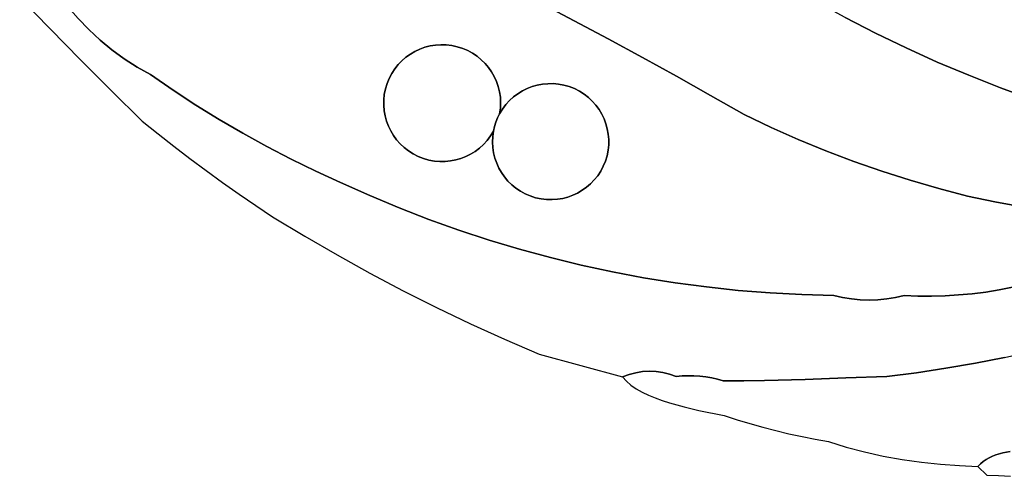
# Model space of a CAD drawing. Header units: inches. Extents: x 37.2 to 70.6, y 17.4 to 61.6.
# Tile 15 of 78: x 50.1 to 57.5, y 17.6 to 21. Entities that reach past the tile are written whole.
import ezdxf

# ---------------------------------------------------------------- set-up
doc = ezdxf.new("R2010")
doc.units = ezdxf.units.IN
doc.layers.add('SURFACES_FOR_SKETCHUP', color=7, linetype='Continuous')

msp = doc.modelspace()

# ---------------------------------------------------------------- linework, layer by layer
at = {"layer": 'SURFACES_FOR_SKETCHUP'}
for points, invisible_edges in [([(53.9895, 21.8417), (54.27, 21.0378), (54.8083, 22.0497)], 11), ([(55.0146, 21.8921), (54.8083, 22.0497), (54.27, 21.0378)], 10), ([(50.6756, 20.8909), (51.0271, 22.0103), (50.5905, 20.9696)], 3), ([(50.8058, 21.9616), (50.5905, 20.9696), (51.0271, 22.0103)], 11), ([(50.7814, 21.9522), (50.5905, 20.9696), (50.8058, 21.9616)], 3), ([(51.0271, 22.0103), (50.6756, 20.8909), (51.1816, 22.0129)], 3), ([(50.7651, 20.8173), (51.1816, 22.0129), (50.6756, 20.8909)], 3), ([(50.8588, 20.7489), (51.1816, 22.0129), (50.7651, 20.8173)], 3), ([(51.1816, 22.0129), (50.8588, 20.7489), (51.336, 22.011)], 3), ([(50.9565, 20.686), (51.336, 22.011), (50.8588, 20.7489)], 3), ([(51.0579, 20.6287), (51.336, 22.011), (50.9565, 20.686)], 3), ([(51.336, 22.011), (51.0579, 20.6287), (51.4903, 22.0047)], 3), ([(51.4903, 22.0047), (51.0579, 20.6287), (51.6443, 21.994)], 3), ([(51.2288, 20.5106), (51.6443, 21.994), (51.0579, 20.6287)], 3), ([(51.6443, 21.994), (51.2288, 20.5106), (51.798, 21.9788)], 3), ([(51.4026, 20.3969), (51.798, 21.9788), (51.2288, 20.5106)], 3), ([(51.798, 21.9788), (51.4026, 20.3969), (51.9512, 21.9592)], 3), ([(51.9512, 21.9592), (51.4026, 20.3969), (52.1039, 21.9351)], 3), ([(50.5905, 20.9696), (50.7814, 21.9522), (50.51, 21.0531)], 3), ([(51.5791, 20.2876), (52.1039, 21.9351), (51.4026, 20.3969)], 3), ([(52.1039, 21.9351), (51.5791, 20.2876), (52.281, 21.8873)], 3), ([(52.281, 21.8873), (51.5791, 20.2876), (52.8682, 20.5999)], 11), ([(52.4568, 21.8355), (52.281, 21.8873), (52.8879, 20.6373)], 10), ([(52.8682, 20.5999), (52.8879, 20.6373), (52.281, 21.8873)], 10), ([(54.27, 21.0378), (54.5301, 20.8988), (55.0146, 21.8921)], 10), ([(55.2246, 21.74), (55.0146, 21.8921), (54.5301, 20.8988)], 10), ([(52.6314, 21.7798), (52.4568, 21.8355), (52.9107, 20.6721)], 10), ([(52.8879, 20.6373), (52.9107, 20.6721), (52.4568, 21.8355)], 10), ([(54.0088, 21.1749), (54.27, 21.0378), (53.9895, 21.8417)], 10), ([(56.3263, 21.0622), (56.5563, 20.9436), (57.1553, 21.8593)], 10), ([(57.1883, 21.8217), (57.1553, 21.8593), (56.5563, 20.9436)], 10), ([(57.2591, 21.7503), (57.1883, 21.8217), (56.5563, 20.9436)], 10), ([(52.8048, 21.7202), (52.6314, 21.7798), (52.9649, 20.7338)], 10), ([(52.9107, 20.6721), (52.9364, 20.7044), (52.6314, 21.7798)], 10), ([(52.9364, 20.7044), (52.9649, 20.7338), (52.6314, 21.7798)], 10), ([(54.5301, 20.8988), (54.7893, 20.7579), (55.2246, 21.74)], 10), ([(55.4382, 21.5933), (55.2246, 21.74), (54.7893, 20.7579)], 10), ([(56.5563, 20.9436), (56.7892, 20.8308), (57.2591, 21.7503)], 10), ([(57.3331, 21.6856), (57.2591, 21.7503), (56.7892, 20.8308)], 10), ([(52.8048, 21.7202), (52.9649, 20.7338), (52.9957, 20.7604)], 9), ([(52.8048, 21.7202), (52.9957, 20.7604), (53.0287, 20.784)], 9), ([(52.8048, 21.7202), (53.0287, 20.784), (52.9767, 21.6568)], 3), ([(53.0637, 20.8044), (52.9767, 21.6568), (53.0287, 20.784)], 3), ([(53.1004, 20.8216), (52.9767, 21.6568), (53.0637, 20.8044)], 3), ([(52.9767, 21.6568), (53.1004, 20.8216), (53.1472, 21.5896)], 3), ([(57.4066, 21.6297), (57.3331, 21.6856), (56.7892, 20.8308)], 10), ([(53.1385, 20.8354), (53.1472, 21.5896), (53.1004, 20.8216)], 3), ([(53.1779, 20.8457), (53.1472, 21.5896), (53.1385, 20.8354)], 3), ([(53.1472, 21.5896), (53.1779, 20.8457), (53.3162, 21.5185)], 3), ([(54.7893, 20.7579), (55.0475, 20.6152), (55.4382, 21.5933)], 10), ([(55.6553, 21.4521), (55.4382, 21.5933), (55.0475, 20.6152)], 10), ([(56.7892, 20.8308), (57.0249, 20.7239), (57.4066, 21.6297)], 10), ([(57.4762, 21.5846), (57.4066, 21.6297), (57.0249, 20.7239)], 10), ([(57.6623, 21.424), (57.4762, 21.5846), (57.0249, 20.7239)], 10), ([(53.2183, 20.8523), (53.3162, 21.5185), (53.1779, 20.8457)], 3), ([(53.2594, 20.8552), (53.3162, 21.5185), (53.2183, 20.8523)], 3), ([(53.3162, 21.5185), (53.2594, 20.8552), (53.4836, 21.4437)], 3), ([(53.3011, 20.8542), (53.4836, 21.4437), (53.2594, 20.8552)], 3), ([(53.343, 20.8492), (53.4836, 21.4437), (53.3011, 20.8542)], 3), ([(53.385, 20.8401), (53.4836, 21.4437), (53.343, 20.8492)], 3), ([(53.4836, 21.4437), (53.385, 20.8401), (53.7467, 21.3102)], 3), ([(55.0475, 20.6152), (55.3046, 20.4707), (55.6553, 21.4521)], 10), ([(55.8757, 21.3165), (55.6553, 21.4521), (55.3046, 20.4707)], 10), ([(57.0249, 20.7239), (57.2633, 20.6229), (57.6623, 21.424)], 10), ([(57.8526, 21.2686), (57.6623, 21.424), (57.2633, 20.6229)], 10), ([(53.4259, 20.8269), (53.7467, 21.3102), (53.385, 20.8401)], 3), ([(53.4647, 20.8103), (53.7467, 21.3102), (53.4259, 20.8269)], 3), ([(53.5012, 20.7902), (53.7467, 21.3102), (53.4647, 20.8103)], 3), ([(53.5354, 20.7671), (53.7467, 21.3102), (53.5012, 20.7902)], 3), ([(53.5354, 20.7671), (53.567, 20.7411), (53.7467, 21.3102)], 10), ([(53.7467, 21.3102), (53.567, 20.7411), (54.0088, 21.1749)], 3), ([(55.3046, 20.4707), (55.5607, 20.3243), (55.8757, 21.3165)], 10), ([(56.0995, 21.1865), (55.8757, 21.3165), (55.5607, 20.3243)], 10), ([(50.0658, 21.2129), (50.5271, 20.7413), (50.4344, 21.1413)], 10), ([(57.2633, 20.6229), (57.5044, 20.5278), (57.8526, 21.2686)], 10), ([(58.0469, 21.1185), (57.8526, 21.2686), (57.5044, 20.5278)], 10), ([(50.51, 21.0531), (50.4344, 21.1413), (50.5271, 20.7413)], 10), ([(53.5959, 20.7125), (54.0088, 21.1749), (53.567, 20.7411)], 3), ([(53.5959, 20.7125), (53.622, 20.6814), (54.0088, 21.1749)], 10), ([(53.622, 20.6814), (53.9906, 20.5481), (54.0088, 21.1749)], 11), ([(54.0302, 20.5556), (54.0088, 21.1749), (53.9906, 20.5481)], 3), ([(54.0088, 21.1749), (54.0302, 20.5556), (54.27, 21.0378)], 3), ([(55.5607, 20.3243), (55.7648, 20.227), (56.0995, 21.1865)], 10), ([(56.3263, 21.0622), (56.0995, 21.1865), (55.7648, 20.227)], 10), ([(55.7648, 20.227), (55.9712, 20.1353), (56.3263, 21.0622)], 10), ([(56.5563, 20.9436), (56.3263, 21.0622), (55.9712, 20.1353)], 10), ([(57.5044, 20.5278), (57.7479, 20.4388), (58.0469, 21.1185)], 10), ([(50.5905, 20.9696), (50.51, 21.0531), (50.5271, 20.7413)], 10), ([(54.0705, 20.5595), (54.27, 21.0378), (54.0302, 20.5556)], 3), ([(54.1111, 20.5597), (54.27, 21.0378), (54.0705, 20.5595)], 3), ([(54.1519, 20.5561), (54.27, 21.0378), (54.1111, 20.5597)], 3), ([(54.1926, 20.5486), (54.27, 21.0378), (54.1519, 20.5561)], 3), ([(54.2329, 20.5371), (54.27, 21.0378), (54.1926, 20.5486)], 3), ([(54.27, 21.0378), (54.2329, 20.5371), (54.5301, 20.8988)], 3), ([(50.6756, 20.8909), (50.5905, 20.9696), (50.5271, 20.7413)], 10), ([(55.9712, 20.1353), (56.18, 20.0492), (56.5563, 20.9436)], 10), ([(56.18, 20.0492), (56.3911, 19.9689), (56.5563, 20.9436)], 10), ([(56.7892, 20.8308), (56.5563, 20.9436), (56.3911, 19.9689)], 10), ([(50.6756, 20.8909), (50.5271, 20.7413), (50.7651, 20.8173)], 3), ([(53.1004, 20.8216), (53.6775, 20.2669), (53.1385, 20.8354)], 3), ([(53.1385, 20.8354), (53.6775, 20.2669), (53.1779, 20.8457)], 3), ([(53.1779, 20.8457), (53.6775, 20.2669), (53.2183, 20.8523)], 3), ([(53.2183, 20.8523), (53.6775, 20.2669), (53.2594, 20.8552)], 3), ([(53.3011, 20.8542), (53.2594, 20.8552), (53.6775, 20.2669)], 10), ([(53.343, 20.8492), (53.3011, 20.8542), (53.6775, 20.2669)], 10), ([(53.385, 20.8401), (53.343, 20.8492), (53.6775, 20.2669)], 10), ([(53.4259, 20.8269), (53.385, 20.8401), (53.6775, 20.2669)], 10), ([(54.2727, 20.5216), (54.5301, 20.8988), (54.2329, 20.5371)], 3), ([(54.3107, 20.5023), (54.5301, 20.8988), (54.2727, 20.5216)], 3), ([(54.3107, 20.5023), (54.3462, 20.4799), (54.5301, 20.8988)], 10), ([(54.3462, 20.4799), (54.3789, 20.4546), (54.5301, 20.8988)], 10), ([(54.7893, 20.7579), (54.5301, 20.8988), (54.3789, 20.4546)], 10), ([(50.76, 20.5074), (50.7651, 20.8173), (50.5271, 20.7413)], 3), ([(50.7651, 20.8173), (50.76, 20.5074), (50.8588, 20.7489)], 3), ([(52.9957, 20.7604), (52.9649, 20.7338), (53.6775, 20.2669)], 10), ([(53.0287, 20.784), (52.9957, 20.7604), (53.6775, 20.2669)], 10), ([(53.0637, 20.8044), (53.0287, 20.784), (53.6775, 20.2669)], 10), ([(53.0637, 20.8044), (53.6775, 20.2669), (53.1004, 20.8216)], 3), ([(53.4259, 20.8269), (53.6775, 20.2669), (53.4647, 20.8103)], 3), ([(53.4647, 20.8103), (53.6775, 20.2669), (53.5012, 20.7902)], 3), ([(53.5354, 20.7671), (53.5012, 20.7902), (53.6775, 20.2669)], 10), ([(53.567, 20.7411), (53.5354, 20.7671), (53.6775, 20.2669)], 10), ([(56.3911, 19.9689), (56.6042, 19.8944), (56.7892, 20.8308)], 10), ([(57.0249, 20.7239), (56.7892, 20.8308), (56.6042, 19.8944)], 10), ([(50.8588, 20.7489), (50.76, 20.5074), (50.9565, 20.686)], 3), ([(50.9565, 20.686), (50.76, 20.5074), (51.0579, 20.6287)], 3), ([(52.9364, 20.7044), (52.9107, 20.6721), (53.6775, 20.2669)], 10), ([(52.9649, 20.7338), (52.9364, 20.7044), (53.6775, 20.2669)], 10), ([(53.567, 20.7411), (53.6775, 20.2669), (53.5959, 20.7125)], 3), ([(53.622, 20.6814), (53.5959, 20.7125), (53.6775, 20.2669)], 10), ([(54.3789, 20.4546), (54.4087, 20.4266), (54.7893, 20.7579)], 10), ([(54.4087, 20.4266), (54.4357, 20.3961), (54.7893, 20.7579)], 10), ([(54.4357, 20.3961), (54.4596, 20.3635), (54.7893, 20.7579)], 10), ([(54.4596, 20.3635), (54.4803, 20.329), (54.7893, 20.7579)], 10), ([(54.4803, 20.329), (54.4978, 20.2927), (54.7893, 20.7579)], 10), ([(55.0475, 20.6152), (54.7893, 20.7579), (54.4978, 20.2927)], 10), ([(56.6042, 19.8944), (56.8193, 19.8256), (57.0249, 20.7239)], 10), ([(57.2633, 20.6229), (57.0249, 20.7239), (56.8193, 19.8256)], 10), ([(50.9955, 20.2754), (51.0579, 20.6287), (50.76, 20.5074)], 3), ([(51.2288, 20.5106), (51.0579, 20.6287), (50.9955, 20.2754)], 10), ([(52.8682, 20.5999), (53.6775, 20.2669), (52.8879, 20.6373)], 3), ([(52.8879, 20.6373), (53.6775, 20.2669), (52.9107, 20.6721)], 3), ([(53.6452, 20.6482), (53.9906, 20.5481), (53.622, 20.6814)], 3), ([(53.6452, 20.6482), (53.622, 20.6814), (53.6775, 20.2669)], 10), ([(53.6652, 20.6129), (53.952, 20.537), (53.6452, 20.6482)], 3), ([(53.9906, 20.5481), (53.6452, 20.6482), (53.952, 20.537)], 3), ([(53.6452, 20.6482), (53.6775, 20.2669), (53.6652, 20.6129)], 3), ([(53.6819, 20.576), (53.9145, 20.5224), (53.6652, 20.6129)], 3), ([(53.952, 20.537), (53.6652, 20.6129), (53.9145, 20.5224)], 3), ([(53.6652, 20.6129), (53.6775, 20.2669), (53.6819, 20.576)], 3), ([(54.4978, 20.2927), (54.5119, 20.2551), (55.0475, 20.6152)], 10), ([(54.5119, 20.2551), (54.5226, 20.2162), (55.0475, 20.6152)], 10), ([(54.5226, 20.2162), (54.5297, 20.1764), (55.0475, 20.6152)], 10), ([(54.5297, 20.1764), (54.5331, 20.1359), (55.0475, 20.6152)], 10), ([(55.3046, 20.4707), (55.0475, 20.6152), (54.5331, 20.1359)], 10), ([(56.8193, 19.8256), (57.0363, 19.7628), (57.2633, 20.6229)], 10), ([(57.5044, 20.5278), (57.2633, 20.6229), (57.0363, 19.7628)], 10), ([(51.5791, 20.2876), (51.7583, 20.1829), (52.8682, 20.5999)], 10), ([(52.8519, 20.5602), (52.8682, 20.5999), (51.7583, 20.1829)], 10), ([(52.8395, 20.5191), (52.8519, 20.5602), (51.7583, 20.1829)], 10), ([(52.8519, 20.5602), (52.8395, 20.5191), (53.6775, 20.2669)], 10), ([(52.8682, 20.5999), (52.8519, 20.5602), (53.6775, 20.2669)], 10), ([(53.6819, 20.576), (53.6775, 20.2669), (53.6953, 20.5375)], 3), ([(53.6775, 20.2669), (53.6905, 20.2993), (53.6953, 20.5375)], 10), ([(53.952, 20.537), (53.6775, 20.2669), (54.2727, 20.5216)], 11), ([(53.706, 20.3306), (53.6775, 20.2669), (53.952, 20.537)], 11), ([(53.6953, 20.5375), (53.8784, 20.5044), (53.6819, 20.576)], 3), ([(53.9145, 20.5224), (53.6819, 20.576), (53.8784, 20.5044)], 3), ([(53.7051, 20.4978), (53.6953, 20.5375), (53.6905, 20.2993)], 10), ([(53.7051, 20.4978), (53.844, 20.4832), (53.6953, 20.5375)], 3), ([(53.8784, 20.5044), (53.6953, 20.5375), (53.844, 20.4832)], 3), ([(53.9145, 20.5224), (53.706, 20.3306), (53.952, 20.537)], 3), ([(53.952, 20.537), (54.2727, 20.5216), (53.9906, 20.5481)], 3), ([(53.9906, 20.5481), (54.2329, 20.5371), (54.0302, 20.5556)], 3), ([(54.2329, 20.5371), (53.9906, 20.5481), (54.2727, 20.5216)], 3), ([(54.0302, 20.5556), (54.2329, 20.5371), (54.0705, 20.5595)], 3), ([(54.1111, 20.5597), (54.0705, 20.5595), (54.1926, 20.5486)], 10), ([(54.2329, 20.5371), (54.1926, 20.5486), (54.0705, 20.5595)], 10), ([(54.1926, 20.5486), (54.1519, 20.5561), (54.1111, 20.5597)], 8), ([(50.9955, 20.2754), (51.1149, 20.1792), (51.2288, 20.5106)], 10), ([(51.4026, 20.3969), (51.2288, 20.5106), (51.1149, 20.1792)], 10), ([(51.7583, 20.1829), (51.9401, 20.0827), (52.8395, 20.5191)], 10), ([(52.8312, 20.4776), (52.8395, 20.5191), (51.9401, 20.0827)], 10), ([(51.9401, 20.0827), (52.1244, 19.9871), (52.8312, 20.4776)], 10), ([(52.8269, 20.4362), (52.8312, 20.4776), (52.1244, 19.9871)], 10), ([(52.8312, 20.4776), (52.8269, 20.4362), (53.6775, 20.2669)], 10), ([(52.8395, 20.5191), (52.8312, 20.4776), (53.6775, 20.2669)], 10), ([(53.6775, 20.2669), (53.9786, 19.6938), (54.2727, 20.5216)], 11), ([(53.7112, 20.457), (53.7051, 20.4978), (53.6905, 20.2993)], 10), ([(53.7112, 20.457), (53.8115, 20.4588), (53.7051, 20.4978)], 3), ([(53.844, 20.4832), (53.7051, 20.4978), (53.8115, 20.4588)], 3), ([(53.706, 20.3306), (53.9145, 20.5224), (53.7282, 20.3671)], 3), ([(53.8784, 20.5044), (53.7282, 20.3671), (53.9145, 20.5224)], 3), ([(53.844, 20.4832), (53.7282, 20.3671), (53.8784, 20.5044)], 3), ([(53.7282, 20.3671), (53.844, 20.4832), (53.7534, 20.4006)], 3), ([(53.8115, 20.4588), (53.7534, 20.4006), (53.844, 20.4832)], 3), ([(54.5079, 19.9719), (54.2727, 20.5216), (53.9786, 19.6938)], 11), ([(54.4978, 20.2927), (54.2727, 20.5216), (54.5079, 19.9719)], 11), ([(54.4803, 20.329), (54.2727, 20.5216), (54.4978, 20.2927)], 3), ([(54.2727, 20.5216), (54.4803, 20.329), (54.3107, 20.5023)], 3), ([(54.4596, 20.3635), (54.3107, 20.5023), (54.4803, 20.329)], 3), ([(54.3107, 20.5023), (54.4357, 20.3961), (54.3462, 20.4799)], 3), ([(54.4357, 20.3961), (54.3107, 20.5023), (54.4596, 20.3635)], 3), ([(54.4087, 20.4266), (54.3462, 20.4799), (54.4357, 20.3961)], 3), ([(54.4087, 20.4266), (54.3789, 20.4546), (54.3462, 20.4799)], 8), ([(55.5607, 20.3243), (55.3046, 20.4707), (54.5203, 20.0127)], 10), ([(54.5285, 20.0538), (54.5203, 20.0127), (55.3046, 20.4707)], 10), ([(54.5328, 20.095), (54.5285, 20.0538), (55.3046, 20.4707)], 10), ([(54.5331, 20.1359), (54.5328, 20.095), (55.3046, 20.4707)], 10), ([(57.0363, 19.7628), (57.2551, 19.7058), (57.5044, 20.5278)], 10), ([(57.2551, 19.7058), (57.4615, 19.6612), (57.5044, 20.5278)], 10), ([(57.7479, 20.4388), (57.5044, 20.5278), (57.4615, 19.6612)], 10), ([(51.1149, 20.1792), (51.2356, 20.0845), (51.4026, 20.3969)], 10), ([(51.5791, 20.2876), (51.4026, 20.3969), (51.2356, 20.0845)], 10), ([(52.8265, 20.395), (52.8269, 20.4362), (52.1244, 19.9871)], 10), ([(52.83, 20.3542), (52.8265, 20.395), (52.1244, 19.9871)], 10), ([(52.8265, 20.395), (53.6775, 20.2669), (52.8269, 20.4362)], 3), ([(52.83, 20.3542), (53.6775, 20.2669), (52.8265, 20.395)], 3), ([(53.7135, 20.4154), (53.7112, 20.457), (53.6905, 20.2993)], 10), ([(53.7118, 20.3732), (53.7135, 20.4154), (53.6905, 20.2993)], 10), ([(53.8115, 20.4588), (53.7112, 20.457), (53.7812, 20.4312)], 3), ([(53.7135, 20.4154), (53.7812, 20.4312), (53.7112, 20.457)], 3), ([(53.7118, 20.3732), (53.7534, 20.4006), (53.7135, 20.4154)], 3), ([(53.7118, 20.3732), (53.7282, 20.3671), (53.7534, 20.4006)], 9), ([(53.7812, 20.4312), (53.7135, 20.4154), (53.7534, 20.4006)], 3), ([(53.8115, 20.4588), (53.7812, 20.4312), (53.7534, 20.4006)], 8), ([(57.6691, 19.6232), (57.7479, 20.4388), (57.4615, 19.6612)], 3), ([(52.1244, 19.9871), (52.3111, 19.8962), (52.83, 20.3542)], 10), ([(52.8371, 20.3141), (52.83, 20.3542), (52.3111, 19.8962)], 10), ([(52.8371, 20.3141), (52.3111, 19.8962), (52.8479, 20.275)], 3), ([(52.8371, 20.3141), (53.6775, 20.2669), (52.83, 20.3542)], 3), ([(52.8479, 20.275), (53.6775, 20.2669), (52.8371, 20.3141)], 3), ([(53.706, 20.3306), (53.6905, 20.2993), (53.6775, 20.2669)], 8), ([(53.6905, 20.2993), (53.706, 20.3306), (53.7118, 20.3732)], 8), ([(53.7118, 20.3732), (53.706, 20.3306), (53.7282, 20.3671)], 8), ([(55.5607, 20.3243), (54.5203, 20.0127), (54.5079, 19.9719)], 9), ([(55.5607, 20.3243), (54.5079, 19.9719), (55.0362, 19.0477)], 11), ([(55.0362, 19.0477), (55.2756, 19.0156), (55.5607, 20.3243)], 10), ([(55.7648, 20.227), (55.5607, 20.3243), (55.2756, 19.0156)], 10), ([(51.2356, 20.0845), (51.3574, 19.9914), (51.5791, 20.2876)], 10), ([(51.3574, 19.9914), (51.4804, 19.8999), (51.5791, 20.2876)], 10), ([(51.7583, 20.1829), (51.5791, 20.2876), (51.4804, 19.8999)], 10), ([(52.5001, 19.8099), (52.8479, 20.275), (52.3111, 19.8962)], 3), ([(52.8621, 20.237), (52.8479, 20.275), (52.5001, 19.8099)], 10), ([(52.8621, 20.237), (53.6775, 20.2669), (52.8479, 20.275)], 3), ([(52.8621, 20.237), (52.8797, 20.2006), (53.6775, 20.2669)], 10), ([(52.8797, 20.2006), (52.9007, 20.1658), (53.6775, 20.2669)], 10), ([(52.9007, 20.1658), (52.9247, 20.133), (53.6775, 20.2669)], 10), ([(52.9247, 20.133), (52.9519, 20.1023), (53.6775, 20.2669)], 10), ([(52.9519, 20.1023), (52.982, 20.0741), (53.6775, 20.2669)], 10), ([(53.0149, 20.0486), (53.6775, 20.2669), (52.982, 20.0741)], 3), ([(53.0506, 20.0261), (53.6775, 20.2669), (53.0149, 20.0486)], 3), ([(53.0506, 20.0261), (53.0889, 20.0067), (53.6775, 20.2669)], 10), ([(53.0889, 20.0067), (53.129, 19.9911), (53.6775, 20.2669)], 10), ([(53.129, 19.9911), (53.1696, 19.9795), (53.6775, 20.2669)], 10), ([(53.1696, 19.9795), (53.2106, 19.972), (53.6775, 20.2669)], 10), ([(53.2516, 19.9684), (53.6775, 20.2669), (53.2106, 19.972)], 3), ([(53.2926, 19.9686), (53.6775, 20.2669), (53.2516, 19.9684)], 3), ([(53.3331, 19.9726), (53.6775, 20.2669), (53.2926, 19.9686)], 3), ([(53.3729, 19.9802), (53.6775, 20.2669), (53.3331, 19.9726)], 3), ([(53.4119, 19.9914), (53.6775, 20.2669), (53.3729, 19.9802)], 3), ([(53.4496, 20.0061), (53.6775, 20.2669), (53.4119, 19.9914)], 3), ([(53.4496, 20.0061), (53.4859, 20.0242), (53.6775, 20.2669)], 10), ([(53.5206, 20.0456), (53.6775, 20.2669), (53.4859, 20.0242)], 3), ([(53.6775, 20.2669), (53.5206, 20.0456), (53.6671, 20.2335)], 3), ([(53.6775, 20.2669), (53.6671, 20.2335), (53.6594, 20.1994)], 8), ([(53.6594, 20.1994), (53.7201, 19.8842), (53.6775, 20.2669)], 11), ([(53.7201, 19.8842), (53.9786, 19.6938), (53.6775, 20.2669)], 11), ([(54.4978, 20.2927), (54.5079, 19.9719), (54.5119, 20.2551)], 3), ([(54.5203, 20.0127), (54.5119, 20.2551), (54.5079, 19.9719)], 3), ([(54.5119, 20.2551), (54.5203, 20.0127), (54.5226, 20.2162)], 3), ([(51.4804, 19.8999), (51.6046, 19.8099), (51.7583, 20.1829)], 10), ([(51.9401, 20.0827), (51.7583, 20.1829), (51.6046, 19.8099)], 10), ([(52.8797, 20.2006), (52.8621, 20.237), (52.5001, 19.8099)], 10), ([(52.9007, 20.1658), (52.8797, 20.2006), (52.5001, 19.8099)], 10), ([(52.9247, 20.133), (52.9007, 20.1658), (52.5001, 19.8099)], 10), ([(53.5206, 20.0456), (53.5532, 20.0703), (53.6671, 20.2335)], 10), ([(53.5532, 20.0703), (53.5837, 20.0981), (53.6671, 20.2335)], 10), ([(53.6117, 20.1289), (53.6671, 20.2335), (53.5837, 20.0981)], 3), ([(53.637, 20.1627), (53.6671, 20.2335), (53.6117, 20.1289)], 3), ([(53.6117, 20.1289), (53.652, 20.1152), (53.637, 20.1627)], 3), ([(53.637, 20.1627), (53.6594, 20.1994), (53.6671, 20.2335)], 8), ([(53.6536, 20.1571), (53.6594, 20.1994), (53.637, 20.1627)], 8), ([(53.6536, 20.1571), (53.637, 20.1627), (53.652, 20.1152)], 3), ([(53.6594, 20.1994), (53.6536, 20.1571), (53.7002, 19.9191)], 10), ([(53.7002, 19.9191), (53.7201, 19.8842), (53.6594, 20.1994)], 10), ([(54.5226, 20.2162), (54.5203, 20.0127), (54.5297, 20.1764)], 3), ([(54.5203, 20.0127), (54.5285, 20.0538), (54.5297, 20.1764)], 10), ([(54.5331, 20.1359), (54.5297, 20.1764), (54.5285, 20.0538)], 10), ([(55.2756, 19.0156), (55.5159, 18.99), (55.7648, 20.227)], 10), ([(55.7648, 20.227), (55.5159, 18.99), (55.9712, 20.1353)], 3), ([(52.5001, 19.8099), (52.721, 19.7101), (52.9247, 20.133)], 10), ([(52.9519, 20.1023), (52.9247, 20.133), (52.721, 19.7101)], 10), ([(52.982, 20.0741), (52.9519, 20.1023), (52.721, 19.7101)], 10), ([(53.5532, 20.0703), (53.6604, 20.0334), (53.5837, 20.0981)], 3), ([(53.5837, 20.0981), (53.6543, 20.0739), (53.6117, 20.1289)], 3), ([(53.6543, 20.0739), (53.5837, 20.0981), (53.6604, 20.0334)], 3), ([(53.652, 20.1152), (53.6117, 20.1289), (53.6543, 20.0739)], 3), ([(53.6536, 20.1571), (53.652, 20.1152), (53.6702, 19.994)], 10), ([(53.6604, 20.0334), (53.6702, 19.994), (53.652, 20.1152)], 10), ([(53.652, 20.1152), (53.6543, 20.0739), (53.6604, 20.0334)], 8), ([(53.6702, 19.994), (53.6835, 19.9558), (53.6536, 20.1571)], 10), ([(53.6835, 19.9558), (53.7002, 19.9191), (53.6536, 20.1571)], 10), ([(54.5285, 20.0538), (54.5328, 20.095), (54.5331, 20.1359)], 8), ([(55.757, 18.9706), (55.9712, 20.1353), (55.5159, 18.99)], 3), ([(55.9712, 20.1353), (55.757, 18.9706), (56.18, 20.0492)], 3), ([(51.6046, 19.8099), (51.7299, 19.7215), (51.9401, 20.0827)], 10), ([(51.7299, 19.7215), (51.8563, 19.6347), (51.9401, 20.0827)], 10), ([(52.1244, 19.9871), (51.9401, 20.0827), (51.8563, 19.6347)], 10), ([(53.0149, 20.0486), (52.982, 20.0741), (52.721, 19.7101)], 10), ([(52.721, 19.7101), (52.9442, 19.6163), (53.0149, 20.0486)], 10), ([(53.0506, 20.0261), (53.0149, 20.0486), (52.9442, 19.6163)], 10), ([(53.0889, 20.0067), (53.0506, 20.0261), (52.9442, 19.6163)], 10), ([(53.4496, 20.0061), (53.7002, 19.9191), (53.4859, 20.0242)], 3), ([(53.4859, 20.0242), (53.6835, 19.9558), (53.5206, 20.0456)], 3), ([(53.6835, 19.9558), (53.4859, 20.0242), (53.7002, 19.9191)], 3), ([(53.5206, 20.0456), (53.6702, 19.994), (53.5532, 20.0703)], 3), ([(53.6702, 19.994), (53.5206, 20.0456), (53.6835, 19.9558)], 3), ([(53.6604, 20.0334), (53.5532, 20.0703), (53.6702, 19.994)], 3), ([(55.9988, 18.9577), (56.18, 20.0492), (55.757, 18.9706)], 3), ([(56.18, 20.0492), (55.9988, 18.9577), (56.3911, 19.9689)], 3), ([(51.8563, 19.6347), (51.9839, 19.5495), (52.1244, 19.9871)], 10), ([(52.3111, 19.8962), (52.1244, 19.9871), (51.9839, 19.5495)], 10), ([(53.129, 19.9911), (53.0889, 20.0067), (52.9442, 19.6163)], 10), ([(53.1696, 19.9795), (53.129, 19.9911), (52.9442, 19.6163)], 10), ([(52.9442, 19.6163), (53.1696, 19.5285), (53.1696, 19.9795)], 10), ([(53.2106, 19.972), (53.1696, 19.9795), (53.1696, 19.5285)], 10), ([(53.2926, 19.9686), (53.1696, 19.5285), (53.3331, 19.9726)], 3), ([(53.3971, 19.4468), (53.3331, 19.9726), (53.1696, 19.5285)], 3), ([(53.2516, 19.9684), (53.2106, 19.972), (53.1696, 19.5285)], 10), ([(53.2926, 19.9686), (53.2516, 19.9684), (53.1696, 19.5285)], 10), ([(53.3331, 19.9726), (53.3971, 19.4468), (53.3729, 19.9802)], 3), ([(53.3729, 19.9802), (53.3971, 19.4468), (53.4119, 19.9914)], 3), ([(53.4119, 19.9914), (53.3971, 19.4468), (53.7201, 19.8842)], 11), ([(53.4119, 19.9914), (53.7201, 19.8842), (53.4496, 20.0061)], 3), ([(53.7002, 19.9191), (53.4496, 20.0061), (53.7201, 19.8842)], 3), ([(54.2976, 19.7293), (54.5079, 19.9719), (53.9786, 19.6938)], 11), ([(54.3324, 19.7496), (54.5079, 19.9719), (54.2976, 19.7293)], 3), ([(54.5079, 19.9719), (54.3324, 19.7496), (54.4917, 19.9324)], 3), ([(54.4917, 19.9324), (55.0362, 19.0477), (54.5079, 19.9719)], 3), ([(56.2412, 18.9512), (56.3911, 19.9689), (55.9988, 18.9577)], 3), ([(56.2412, 18.9512), (56.6042, 19.8944), (56.3911, 19.9689)], 9), ([(51.9839, 19.5495), (52.2272, 19.4016), (52.3111, 19.8962)], 10), ([(52.5001, 19.8099), (52.3111, 19.8962), (52.2272, 19.4016)], 10), ([(53.7431, 19.8512), (53.7201, 19.8842), (53.3971, 19.4468)], 10), ([(53.7431, 19.8512), (53.9786, 19.6938), (53.7201, 19.8842)], 3), ([(54.3652, 19.773), (54.4917, 19.9324), (54.3324, 19.7496)], 3), ([(54.3958, 19.7994), (54.4917, 19.9324), (54.3652, 19.773)], 3), ([(54.4917, 19.9324), (54.3958, 19.7994), (54.4722, 19.8953)], 3), ([(54.424, 19.8287), (54.4722, 19.8953), (54.3958, 19.7994)], 3), ([(54.424, 19.8287), (54.4495, 19.8607), (54.4722, 19.8953)], 8), ([(54.4722, 19.8953), (54.4495, 19.8607), (54.7979, 19.086)], 10), ([(54.4722, 19.8953), (54.7979, 19.086), (54.4917, 19.9324)], 3), ([(55.0362, 19.0477), (54.4917, 19.9324), (54.7979, 19.086)], 3), ([(56.2412, 18.9512), (56.3071, 18.9359), (56.6042, 19.8944)], 10), ([(56.3071, 18.9359), (56.3736, 18.9249), (56.6042, 19.8944)], 10), ([(56.4405, 18.9183), (56.6042, 19.8944), (56.3736, 18.9249)], 3), ([(56.5077, 18.9162), (56.6042, 19.8944), (56.4405, 18.9183)], 3), ([(56.5077, 18.9162), (56.5748, 18.9183), (56.6042, 19.8944)], 10), ([(56.5748, 18.9183), (56.6418, 18.9249), (56.6042, 19.8944)], 10), ([(56.8193, 19.8256), (56.6042, 19.8944), (56.6418, 18.9249)], 10), ([(52.2272, 19.4016), (52.4733, 19.2586), (52.5001, 19.8099)], 10), ([(52.721, 19.7101), (52.5001, 19.8099), (52.4733, 19.2586)], 10), ([(53.769, 19.8203), (53.7431, 19.8512), (53.3971, 19.4468)], 10), ([(53.3971, 19.4468), (53.6265, 19.3712), (53.769, 19.8203)], 10), ([(53.7978, 19.7919), (53.769, 19.8203), (53.6265, 19.3712)], 10), ([(53.8292, 19.7661), (53.7978, 19.7919), (53.6265, 19.3712)], 10), ([(53.769, 19.8203), (53.9379, 19.7068), (53.7431, 19.8512)], 3), ([(53.9786, 19.6938), (53.7431, 19.8512), (53.9379, 19.7068)], 3), ([(53.7978, 19.7919), (53.9379, 19.7068), (53.769, 19.8203)], 3), ([(53.8292, 19.7661), (53.8994, 19.7233), (53.7978, 19.7919)], 3), ([(53.9379, 19.7068), (53.7978, 19.7919), (53.8994, 19.7233)], 3), ([(54.3958, 19.7994), (54.3652, 19.773), (54.5608, 19.1306)], 10), ([(54.424, 19.8287), (54.3958, 19.7994), (54.5608, 19.1306)], 10), ([(54.4495, 19.8607), (54.424, 19.8287), (54.7979, 19.086)], 10), ([(54.5608, 19.1306), (54.7979, 19.086), (54.424, 19.8287)], 10), ([(56.7083, 18.9359), (56.8193, 19.8256), (56.6418, 18.9249)], 3), ([(56.7742, 18.9512), (56.8193, 19.8256), (56.7083, 18.9359)], 3), ([(57.0363, 19.7628), (56.8193, 19.8256), (56.7742, 18.9512)], 10), ([(53.8292, 19.7661), (53.6265, 19.3712), (53.8631, 19.7432)], 3), ([(53.8631, 19.7432), (53.6265, 19.3712), (53.8994, 19.7233)], 3), ([(53.8577, 19.3018), (53.8994, 19.7233), (53.6265, 19.3712)], 3), ([(53.8292, 19.7661), (53.8631, 19.7432), (53.8994, 19.7233)], 8), ([(53.8994, 19.7233), (53.8577, 19.3018), (53.9379, 19.7068)], 3), ([(54.2976, 19.7293), (53.9786, 19.6938), (54.2612, 19.7122)], 3), ([(54.2612, 19.7122), (54.3249, 19.1814), (54.2976, 19.7293)], 3), ([(54.2976, 19.7293), (54.3249, 19.1814), (54.3324, 19.7496)], 3), ([(54.3249, 19.1814), (54.5608, 19.1306), (54.3324, 19.7496)], 10), ([(54.3652, 19.773), (54.3324, 19.7496), (54.5608, 19.1306)], 10), ([(56.7742, 18.9512), (56.8775, 18.9472), (57.0363, 19.7628)], 10), ([(56.8775, 18.9472), (56.9808, 18.9466), (57.0363, 19.7628)], 10), ([(57.084, 18.9493), (57.0363, 19.7628), (56.9808, 18.9466)], 3), ([(57.0363, 19.7628), (57.084, 18.9493), (57.2551, 19.7058)], 3), ([(52.4733, 19.2586), (52.7221, 19.1205), (52.721, 19.7101)], 10), ([(52.9442, 19.6163), (52.721, 19.7101), (52.7221, 19.1205)], 10), ([(53.9379, 19.7068), (53.8577, 19.3018), (53.9786, 19.6938)], 3), ([(53.9786, 19.6938), (53.8577, 19.3018), (54.0202, 19.6847)], 3), ([(54.0202, 19.6847), (53.8577, 19.3018), (54.0619, 19.6797)], 3), ([(54.0905, 19.2385), (54.0619, 19.6797), (53.8577, 19.3018)], 3), ([(54.0202, 19.6847), (54.2612, 19.7122), (53.9786, 19.6938)], 3), ([(54.2612, 19.7122), (54.0202, 19.6847), (54.2233, 19.6985)], 3), ([(54.2233, 19.6985), (54.0202, 19.6847), (54.1842, 19.6883)], 3), ([(54.0202, 19.6847), (54.0619, 19.6797), (54.1842, 19.6883)], 10), ([(54.1441, 19.6816), (54.1842, 19.6883), (54.0619, 19.6797)], 10), ([(54.0619, 19.6797), (54.1033, 19.6788), (54.1441, 19.6816)], 8), ([(54.0619, 19.6797), (54.0905, 19.2385), (54.1033, 19.6788)], 3), ([(54.1441, 19.6816), (54.0905, 19.2385), (54.1842, 19.6883)], 3), ([(54.3249, 19.1814), (54.1842, 19.6883), (54.0905, 19.2385)], 3), ([(54.1033, 19.6788), (54.0905, 19.2385), (54.1441, 19.6816)], 3), ([(54.1842, 19.6883), (54.3249, 19.1814), (54.2233, 19.6985)], 3), ([(54.2233, 19.6985), (54.3249, 19.1814), (54.2612, 19.7122)], 3), ([(57.1871, 18.9553), (57.2551, 19.7058), (57.084, 18.9493)], 3), ([(57.1871, 18.9553), (57.2899, 18.9648), (57.2551, 19.7058)], 10), ([(57.4615, 19.6612), (57.2551, 19.7058), (57.2899, 18.9648)], 10), ([(57.2899, 18.9648), (57.3923, 18.9775), (57.4615, 19.6612)], 10), ([(57.3923, 18.9775), (57.4944, 18.9936), (57.4615, 19.6612)], 10), ([(57.4944, 18.9936), (57.5959, 19.0131), (57.4615, 19.6612)], 10), ([(57.6691, 19.6232), (57.4615, 19.6612), (57.5959, 19.0131)], 10), ([(53.1696, 19.5285), (52.9442, 19.6163), (52.7221, 19.1205)], 10), ([(52.7221, 19.1205), (52.9736, 18.9874), (53.1696, 19.5285)], 10), ([(53.3971, 19.4468), (53.1696, 19.5285), (52.9736, 18.9874)], 10), ([(52.9736, 18.9874), (53.2277, 18.8593), (53.3971, 19.4468)], 10), ([(53.3971, 19.4468), (53.2277, 18.8593), (53.6265, 19.3712)], 3), ([(53.4843, 18.7363), (53.6265, 19.3712), (53.2277, 18.8593)], 3), ([(53.6265, 19.3712), (53.4843, 18.7363), (53.8577, 19.3018)], 3), ([(53.7434, 18.6183), (53.8577, 19.3018), (53.4843, 18.7363)], 3), ([(53.8577, 19.3018), (53.7434, 18.6183), (54.0905, 19.2385)], 3), ([(54.0048, 18.5055), (54.0905, 19.2385), (53.7434, 18.6183)], 3), ([(54.0905, 19.2385), (54.0048, 18.5055), (54.3249, 19.1814)], 3), ([(54.3249, 19.1814), (54.0048, 18.5055), (54.5608, 19.1306)], 3), ([(54.6389, 18.3344), (54.5608, 19.1306), (54.0048, 18.5055)], 3), ([(54.5608, 19.1306), (54.6882, 18.3523), (54.7979, 19.086)], 3), ([(54.6882, 18.3523), (54.5608, 19.1306), (54.6389, 18.3344)], 3), ([(54.7386, 18.3651), (54.7979, 19.086), (54.6882, 18.3523)], 3), ([(54.7898, 18.3729), (54.7979, 19.086), (54.7386, 18.3651)], 3), ([(54.8414, 18.3756), (54.7979, 19.086), (54.7898, 18.3729)], 3), ([(54.7979, 19.086), (54.8414, 18.3756), (55.0362, 19.0477)], 3), ([(54.893, 18.3733), (55.0362, 19.0477), (54.8414, 18.3756)], 3), ([(54.9443, 18.366), (55.0362, 19.0477), (54.893, 18.3733)], 3), ([(54.9948, 18.3535), (55.0362, 19.0477), (54.9443, 18.366)], 3), ([(54.9948, 18.3535), (55.0894, 18.3401), (55.0362, 19.0477)], 11), ([(55.0362, 19.0477), (55.1346, 18.3418), (55.2756, 19.0156)], 3), ([(55.1346, 18.3418), (55.0362, 19.0477), (55.0894, 18.3401)], 3), ([(55.1798, 18.3412), (55.2756, 19.0156), (55.1346, 18.3418)], 3), ([(55.2249, 18.3382), (55.2756, 19.0156), (55.1798, 18.3412)], 3), ([(55.2249, 18.3382), (55.2698, 18.333), (55.2756, 19.0156)], 10), ([(55.2698, 18.333), (55.3143, 18.3254), (55.2756, 19.0156)], 10), ([(55.5159, 18.99), (55.2756, 19.0156), (55.3143, 18.3254)], 10), ([(55.3143, 18.3254), (55.3585, 18.3156), (55.5159, 18.99)], 10), ([(55.3585, 18.3156), (55.4022, 18.3035), (55.5159, 18.99)], 10), ([(55.5588, 18.3027), (55.5159, 18.99), (55.4022, 18.3035)], 3), ([(55.757, 18.9706), (55.5159, 18.99), (55.5588, 18.3027)], 10), ([(55.5588, 18.3027), (55.7144, 18.3047), (55.757, 18.9706)], 10), ([(55.7144, 18.3047), (56.0238, 18.3142), (55.757, 18.9706)], 10), ([(55.9988, 18.9577), (55.757, 18.9706), (56.0238, 18.3142)], 10), ([(57.2899, 18.9648), (57.3138, 18.4373), (57.3923, 18.9775)], 3), ([(57.5356, 18.4812), (57.3923, 18.9775), (57.3138, 18.4373)], 3), ([(57.3923, 18.9775), (57.5356, 18.4812), (57.4944, 18.9936)], 3), ([(57.4944, 18.9936), (57.7563, 18.5303), (57.5959, 19.0131)], 3), ([(57.7563, 18.5303), (57.4944, 18.9936), (57.5356, 18.4812)], 3), ([(55.9988, 18.9577), (56.0238, 18.3142), (56.2412, 18.9512)], 3), ([(56.0238, 18.3142), (56.3323, 18.3267), (56.2412, 18.9512)], 10), ([(56.3071, 18.9359), (56.2412, 18.9512), (56.3323, 18.3267)], 10), ([(56.3736, 18.9249), (56.3071, 18.9359), (56.3323, 18.3267)], 10), ([(56.4405, 18.9183), (56.3736, 18.9249), (56.3323, 18.3267)], 10), ([(56.5077, 18.9162), (56.4405, 18.9183), (56.3323, 18.3267)], 10), ([(56.3323, 18.3267), (56.6417, 18.3367), (56.5077, 18.9162)], 10), ([(56.5748, 18.9183), (56.5077, 18.9162), (56.6417, 18.3367)], 10), ([(56.6418, 18.9249), (56.5748, 18.9183), (56.6417, 18.3367)], 10), ([(56.6417, 18.3367), (56.8667, 18.365), (56.6418, 18.9249)], 10), ([(56.7083, 18.9359), (56.6418, 18.9249), (56.8667, 18.365)], 10), ([(56.7083, 18.9359), (56.8667, 18.365), (56.7742, 18.9512)], 3), ([(56.8775, 18.9472), (56.7742, 18.9512), (56.8667, 18.365)], 10), ([(56.9808, 18.9466), (56.8775, 18.9472), (56.8667, 18.365)], 10), ([(57.0908, 18.3985), (56.9808, 18.9466), (56.8667, 18.365)], 3), ([(56.9808, 18.9466), (57.0908, 18.3985), (57.084, 18.9493)], 3), ([(57.084, 18.9493), (57.0908, 18.3985), (57.1871, 18.9553)], 3), ([(57.3138, 18.4373), (57.1871, 18.9553), (57.0908, 18.3985)], 3), ([(57.1871, 18.9553), (57.3138, 18.4373), (57.2899, 18.9648)], 3), ([(57.5356, 18.4812), (57.3138, 18.4373), (57.579, 17.7675)], 10), ([(54.7386, 18.3651), (54.7416, 18.2434), (54.7898, 18.3729)], 3), ([(54.7416, 18.2434), (54.7858, 18.2178), (54.7898, 18.3729)], 10), ([(54.8414, 18.3756), (54.7898, 18.3729), (54.7858, 18.2178)], 10), ([(54.7858, 18.2178), (54.8338, 18.1943), (54.8414, 18.3756)], 10), ([(54.893, 18.3733), (54.8414, 18.3756), (54.8338, 18.1943)], 10), ([(54.8338, 18.1943), (54.8848, 18.1729), (54.893, 18.3733)], 10), ([(54.9443, 18.366), (54.893, 18.3733), (54.8848, 18.1729)], 10), ([(56.8667, 18.365), (57.0493, 17.6709), (57.0908, 18.3985)], 3), ([(57.1927, 17.6597), (57.0908, 18.3985), (57.0493, 17.6709)], 3), ([(57.0908, 18.3985), (57.4182, 17.7191), (57.3138, 18.4373)], 3), ([(57.1927, 17.6597), (57.3948, 17.7056), (57.0908, 18.3985)], 11), ([(57.4182, 17.7191), (57.0908, 18.3985), (57.3948, 17.7056)], 3), ([(57.5227, 17.7565), (57.579, 17.7675), (57.3138, 18.4373)], 10), ([(57.4429, 17.7308), (57.3138, 18.4373), (57.4182, 17.7191)], 3), ([(57.4686, 17.7408), (57.3138, 18.4373), (57.4429, 17.7308)], 3), ([(57.5227, 17.7565), (57.3138, 18.4373), (57.4686, 17.7408)], 3), ([(54.6389, 18.3344), (54.6675, 18.3016), (54.6882, 18.3523)], 2), ([(54.6675, 18.3016), (54.702, 18.2713), (54.6882, 18.3523)], 10), ([(54.7386, 18.3651), (54.6882, 18.3523), (54.702, 18.2713)], 10), ([(54.7416, 18.2434), (54.7386, 18.3651), (54.702, 18.2713)], 3), ([(54.9948, 18.3535), (54.9443, 18.366), (54.8848, 18.1729)], 10), ([(54.9382, 18.1533), (54.9948, 18.3535), (54.8848, 18.1729)], 3), ([(54.9948, 18.3535), (54.9382, 18.1533), (55.0443, 18.3361)], 3), ([(54.9933, 18.1355), (55.0443, 18.3361), (54.9382, 18.1533)], 3), ([(55.1056, 18.1046), (55.0443, 18.3361), (54.9933, 18.1355)], 3), ([(54.9948, 18.3535), (55.0443, 18.3361), (55.0894, 18.3401)], 8), ([(55.0443, 18.3361), (55.1056, 18.1046), (55.0894, 18.3401)], 3), ([(55.0894, 18.3401), (55.1056, 18.1046), (55.1346, 18.3418)], 3), ([(55.1346, 18.3418), (55.1056, 18.1046), (55.1798, 18.3412)], 3), ([(55.2162, 18.0791), (55.1798, 18.3412), (55.1056, 18.1046)], 3), ([(55.1798, 18.3412), (55.2162, 18.0791), (55.2249, 18.3382)], 3), ([(55.2249, 18.3382), (55.2162, 18.0791), (55.2698, 18.333)], 3), ([(55.2698, 18.333), (55.2162, 18.0791), (55.3143, 18.3254)], 3), ([(55.3143, 18.3254), (55.2162, 18.0791), (55.3585, 18.3156)], 3), ([(55.4092, 18.0399), (55.3585, 18.3156), (55.2162, 18.0791)], 3), ([(55.3585, 18.3156), (55.4092, 18.0399), (55.4022, 18.3035)], 3), ([(55.4022, 18.3035), (55.4092, 18.0399), (55.5588, 18.3027)], 3), ([(55.5062, 18.0082), (55.5588, 18.3027), (55.4092, 18.0399)], 3), ([(55.6038, 17.9785), (55.5588, 18.3027), (55.5062, 18.0082)], 3), ([(55.5588, 18.3027), (55.6038, 17.9785), (55.7144, 18.3047)], 3), ([(55.7019, 17.9509), (55.7144, 18.3047), (55.6038, 17.9785)], 3), ([(55.8006, 17.9253), (55.7144, 18.3047), (55.7019, 17.9509)], 3), ([(55.7144, 18.3047), (55.8006, 17.9253), (56.0238, 18.3142)], 3), ([(55.8006, 17.9253), (55.8998, 17.9018), (56.0238, 18.3142)], 10), ([(55.8998, 17.9018), (55.9994, 17.8804), (56.0238, 18.3142)], 10), ([(56.0995, 17.861), (56.0238, 18.3142), (55.9994, 17.8804)], 3), ([(56.0238, 18.3142), (56.0995, 17.861), (56.3323, 18.3267)], 3), ([(56.2, 17.8436), (56.3323, 18.3267), (56.0995, 17.861)], 3), ([(56.2, 17.8436), (56.3349, 17.8003), (56.3323, 18.3267)], 10), ([(56.6417, 18.3367), (56.3323, 18.3267), (56.4738, 17.7634)], 10), ([(56.3349, 17.8003), (56.4738, 17.7634), (56.3323, 18.3267)], 10), ([(56.6158, 17.7323), (56.6417, 18.3367), (56.4738, 17.7634)], 3), ([(56.7598, 17.7068), (56.6417, 18.3367), (56.6158, 17.7323)], 3), ([(56.6417, 18.3367), (56.7598, 17.7068), (56.8667, 18.365)], 3), ([(56.9047, 17.6865), (56.8667, 18.365), (56.7598, 17.7068)], 3), ([(57.0493, 17.6709), (56.8667, 18.365), (56.9047, 17.6865)], 3), ([(57.1927, 17.6597), (57.3728, 17.6901), (57.3948, 17.7056)], 9), ([(57.3728, 17.6901), (57.3998, 17.5877), (57.3948, 17.7056)], 3), ([(57.3948, 17.7056), (57.3998, 17.5877), (57.4182, 17.7191)], 3), ([(57.4905, 17.584), (57.4182, 17.7191), (57.3998, 17.5877)], 3), ([(57.4182, 17.7191), (57.4905, 17.584), (57.4429, 17.7308)], 3), ([(57.4429, 17.7308), (57.4905, 17.584), (57.4686, 17.7408)], 3), ([(57.4686, 17.7408), (57.4905, 17.584), (57.5227, 17.7565)], 3), ([(57.5809, 17.578), (57.5227, 17.7565), (57.4905, 17.584)], 3), ([(57.5227, 17.7565), (57.5809, 17.578), (57.579, 17.7675)], 3), ([(57.1927, 17.6597), (57.3523, 17.6725), (57.3728, 17.6901)], 9), ([(57.1927, 17.6597), (57.3337, 17.6526), (57.3523, 17.6725)], 8), ([(57.3337, 17.6526), (57.3998, 17.5877), (57.3523, 17.6725)], 2), ([(57.3728, 17.6901), (57.3523, 17.6725), (57.3998, 17.5877)], 10)]:
    msp.add_3dface(points, dxfattribs=dict(at, invisible_edges=invisible_edges))

doc.saveas('drawing.dxf')
